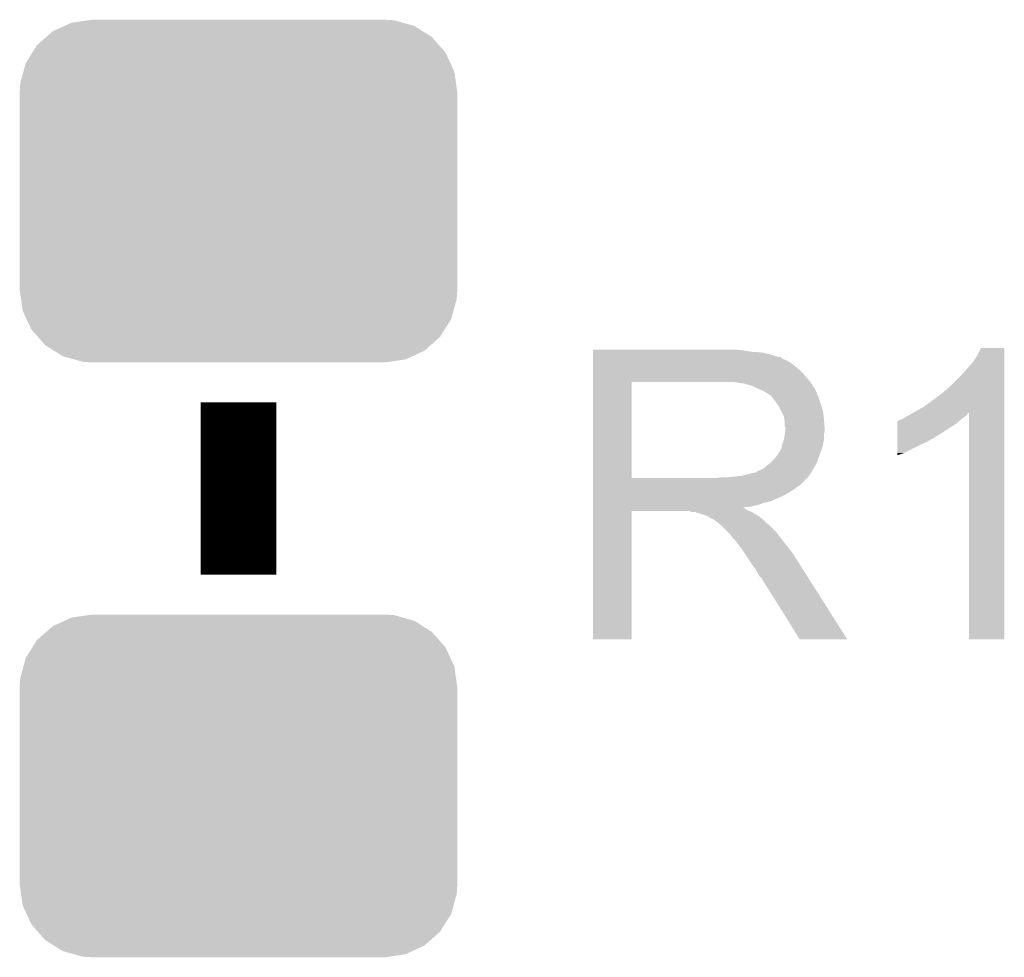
# Model space of a CAD drawing. Extents: x -1.3 to 24.2, y -3.9 to 53.4.
# Tile 12 of 31: x 4.4 to 7.7, y 12.6 to 15.8. Entities that reach past the tile are written whole.
import ezdxf

# ---------------------------------------------------------------- set-up
doc = ezdxf.new("R2010")
doc.units = 0
doc.layers.get('0').update_dxf_attribs({"linetype": 'CONTINUOUS'})
doc.layers.add('RS485_ISOLATOR_5_CLICK_V100_GTO', color=9, linetype='CONTINUOUS')
doc.layers.add('RS485_ISOLATOR_5_CLICK_V100_GTS', color=11, linetype='CONTINUOUS')

# ---------------------------------------------------------------- blocks, each defined once
blk = doc.blocks.new('CUSTOM_75')
for points in [[(-0.585142, 0.555872), (-0.562234, 0.566472), (0.591092, 0.555872), (0.552884, 0.566472)], [(-0.562234, 0.566472), (-0.506094, 0.57464), (0.552884, 0.566472), (0.52344, 0.57464)], [(-0.506094, 0.57464), (-0.49276, 0.57658), (0.52344, 0.57464), (0.49276, 0.57658)], [(-0.646814, 0.518606), (-0.625952, 0.536988), (0.650592, 0.518606), (0.621244, 0.536988)], [(-0.625952, 0.536988), (-0.585142, 0.555872), (0.621244, 0.536988), (0.591092, 0.555872)], [(-0.678626, 0.490572), (-0.646814, 0.518606), (0.675296, 0.490572), (0.650592, 0.518606)], [(-0.715892, 0.431072), (-0.69406, 0.465932), (0.71314, 0.431072), (0.697008, 0.465932)], [(-0.69406, 0.465932), (-0.678626, 0.490572), (0.697008, 0.465932), (0.675296, 0.490572)], [(-0.723898, 0.402214), (-0.715892, 0.431072), (0.726492, 0.402214), (0.71314, 0.431072)], [(-0.73466, 0.36342), (-0.723898, 0.402214), (0.732138, 0.36342), (0.726492, 0.402214)], [(-0.7366, 0.33274), (-0.73466, 0.36342), (0.7366, 0.33274), (0.732138, 0.36342)], [(-0.7366, -0.33274), (-0.7366, 0.33274), (0.7366, -0.33274), (0.7366, 0.33274)], [(-0.732136, -0.36342), (-0.7366, -0.33274), (0.73466, -0.36342), (0.7366, -0.33274)], [(-0.726492, -0.402214), (-0.732136, -0.36342), (0.723896, -0.402214), (0.73466, -0.36342)], [(-0.713138, -0.431072), (-0.726492, -0.402214), (0.715892, -0.431072), (0.723896, -0.402214)], [(-0.697008, -0.465932), (-0.713138, -0.431072), (0.694058, -0.465932), (0.715892, -0.431072)], [(-0.675294, -0.490572), (-0.697008, -0.465932), (0.678626, -0.490572), (0.694058, -0.465932)], [(-0.650592, -0.518606), (-0.675294, -0.490572), (0.646812, -0.518606), (0.678626, -0.490572)], [(-0.621242, -0.536988), (-0.650592, -0.518606), (0.625952, -0.536988), (0.646812, -0.518606)], [(-0.591092, -0.555872), (-0.621242, -0.536988), (0.58514, -0.555872), (0.625952, -0.536988)], [(-0.552882, -0.566472), (-0.591092, -0.555872), (0.562234, -0.566472), (0.58514, -0.555872)], [(-0.52344, -0.57464), (-0.552882, -0.566472), (0.506092, -0.57464), (0.562234, -0.566472)], [(-0.49276, -0.57658), (-0.52344, -0.57464), (0.49276, -0.57658), (0.506092, -0.57464)]]:
    blk.add_solid(points)

msp = doc.modelspace()

# ---------------------------------------------------------------- linework, layer by layer
at = {"layer": 'RS485_ISOLATOR_5_CLICK_V100_GTO', "const_width": 0.254}
msp.add_lwpolyline([(5.1562, 13.93444), (5.1562, 14.51356)], dxfattribs=at)
at = {"layer": 'RS485_ISOLATOR_5_CLICK_V100_GTO'}
for points in [[(6.35002, 14.68882), (6.350022, 14.69136), (6.85546, 14.68882), (6.82752, 14.69136)], [(6.35002, 14.68374), (6.35002, 14.68882), (6.885938, 14.68374), (6.85546, 14.68882)], [(7.64286, 14.671042), (7.655562, 14.696418), (7.734298, 14.671042), (7.7343, 14.696418)], [(7.655562, 14.696418), (7.655574, 14.69644), (7.7343, 14.696418), (7.655574, 14.69644)], [(6.35002, 14.6812), (6.35002, 14.68374), (6.9215, 14.6812), (6.885938, 14.68374)], [(6.35002, 14.67358), (6.35002, 14.6812), (6.951978, 14.67358), (6.9215, 14.6812)], [(6.35002, 14.6685), (6.35002, 14.67358), (6.967222, 14.6685), (6.951978, 14.67358)], [(6.35002, 14.66596), (6.35002, 14.6685), (6.979922, 14.66596), (6.967222, 14.6685)], [(6.35002, 14.665938), (6.35002, 14.66596), (6.98246, 14.665938), (6.979922, 14.66596)], [(6.35002, 14.663414), (6.35002, 14.665938), (6.982474, 14.663414), (6.98246, 14.665938)], [(6.35002, 14.65834), (6.35002, 14.663414), (6.99262, 14.65834), (6.982474, 14.663414)], [(6.35002, 14.653258), (6.35002, 14.65834), (7.005322, 14.653258), (6.99262, 14.65834)], [(6.35002, 14.6431), (6.35002, 14.653258), (7.02056, 14.6431), (7.005322, 14.653258)], [(7.62762, 14.64818), (7.64286, 14.671042), (7.734298, 14.64818), (7.734298, 14.671042)], [(6.35002, 14.6304), (6.35002, 14.6431), (7.0358, 14.6304), (7.02056, 14.6431)], [(6.35002, 14.61516), (6.35002, 14.6304), (7.053582, 14.61516), (7.0358, 14.6304)], [(7.59206, 14.60754), (7.62762, 14.64818), (7.734298, 14.60754), (7.734298, 14.64818)], [(6.350018, 14.594842), (6.35002, 14.61516), (7.07136, 14.594842), (7.053582, 14.61516)], [(6.350018, 14.58214), (6.350018, 14.594842), (7.081238, 14.58214), (7.07136, 14.594842)], [(7.548878, 14.564358), (7.59206, 14.60754), (7.734296, 14.564358), (7.734298, 14.60754)], [(6.350012, 14.259582), (6.350018, 14.58212), (6.47954, 14.259582), (6.479542, 14.58212)], [(6.350018, 14.58212), (6.350018, 14.58214), (6.479542, 14.58212), (6.78688, 14.58214)], [(6.858002, 14.57706), (6.824982, 14.58214), (7.085188, 14.57706), (7.081238, 14.58214)], [(6.876642, 14.571976), (6.858002, 14.57706), (7.08914, 14.571976), (7.085188, 14.57706)], [(6.88594, 14.56944), (6.876642, 14.571976), (7.089144, 14.56944), (7.08914, 14.571976)], [(6.885952, 14.569434), (6.88594, 14.56944), (7.089144, 14.569434), (7.089144, 14.56944)], [(6.90626, 14.55928), (6.885952, 14.569434), (7.09676, 14.55928), (7.089144, 14.569434)], [(6.92404, 14.55166), (6.90626, 14.55928), (7.099808, 14.55166), (7.09676, 14.55928)], [(6.93251, 14.54658), (6.92404, 14.55166), (7.10184, 14.54658), (7.099808, 14.55166)], [(7.52094, 14.5415), (7.548878, 14.564358), (7.734296, 14.5415), (7.734296, 14.564358)], [(6.93674, 14.544042), (6.93251, 14.54658), (7.102928, 14.544042), (7.10184, 14.54658)], [(6.944364, 14.53896), (6.93674, 14.544042), (7.105106, 14.53896), (7.102928, 14.544042)], [(6.946904, 14.538952), (6.944364, 14.53896), (7.10511, 14.538952), (7.105106, 14.53896)], [(6.95452, 14.5288), (6.946904, 14.538952), (7.10946, 14.5288), (7.10511, 14.538952)], [(6.96214, 14.51864), (6.95452, 14.5288), (7.112848, 14.51864), (7.10946, 14.5288)], [(6.971212, 14.50594), (6.96214, 14.51864), (7.11708, 14.50594), (7.112848, 14.51864)], [(7.462522, 14.49832), (7.49046, 14.51864), (7.734294, 14.49832), (7.734296, 14.51864)], [(7.49046, 14.51864), (7.52094, 14.5415), (7.734296, 14.51864), (7.734296, 14.5415)], [(6.97484, 14.500858), (6.971212, 14.50594), (7.118606, 14.500858), (7.11708, 14.50594)], [(6.985, 14.480538), (6.97484, 14.500858), (7.1247, 14.480538), (7.118606, 14.500858)], [(7.43458, 14.48308), (7.462522, 14.49832), (7.734294, 14.48308), (7.734294, 14.49832)], [(6.99262, 14.465296), (6.985, 14.480538), (7.126226, 14.465296), (7.1247, 14.480538)], [(6.994072, 14.45514), (6.99262, 14.465296), (7.12724, 14.45514), (7.126226, 14.465296)], [(6.99516, 14.447518), (6.994072, 14.45514), (7.127876, 14.447518), (7.12724, 14.45514)], [(7.376166, 14.450066), (7.3787, 14.4526), (7.581398, 14.450066), (7.58444, 14.4526)], [(7.3787, 14.4526), (7.378704, 14.452602), (7.58444, 14.4526), (7.584442, 14.452602)], [(7.378704, 14.452602), (7.383782, 14.45514), (7.584442, 14.452602), (7.587614, 14.45514)], [(7.383782, 14.45514), (7.391404, 14.457682), (7.587614, 14.45514), (7.590792, 14.457682)], [(7.391404, 14.457682), (7.399022, 14.46276), (7.590792, 14.457682), (7.59714, 14.46276)], [(7.399022, 14.46276), (7.409178, 14.46784), (7.59714, 14.46276), (7.603912, 14.46784)], [(7.409178, 14.46784), (7.413408, 14.470378), (7.603912, 14.46784), (7.607298, 14.470378)], [(7.413408, 14.470378), (7.426098, 14.477992), (7.607298, 14.470378), (7.612376, 14.477992)], [(7.426098, 14.477992), (7.426112, 14.478), (7.612376, 14.477992), (7.614898, 14.478)], [(7.426112, 14.478), (7.43458, 14.48308), (7.734294, 14.478), (7.734294, 14.48308)], [(7.61492, 13.716022), (7.614898, 14.478), (7.734278, 13.716022), (7.734294, 14.478)], [(6.995162, 14.434818), (6.99516, 14.447518), (7.128934, 14.434818), (7.127876, 14.447518)], [(6.9977, 14.427196), (6.995162, 14.434818), (7.12957, 14.427196), (7.128934, 14.434818)], [(6.996246, 14.414496), (6.9977, 14.42466), (7.129778, 14.414496), (7.129778, 14.42466)], [(6.9977, 14.424662), (6.9977, 14.427196), (7.12978, 14.424662), (7.12957, 14.427196)], [(6.9977, 14.42466), (6.9977, 14.424662), (7.129778, 14.42466), (7.12978, 14.424662)], [(7.373634, 14.41196), (7.373636, 14.4272), (7.526022, 14.41196), (7.54888, 14.4272)], [(7.373636, 14.4272), (7.37364, 14.4399), (7.54888, 14.4272), (7.569198, 14.4399)], [(7.37364, 14.4399), (7.373642, 14.45006), (7.569198, 14.4399), (7.58139, 14.45006)], [(7.373642, 14.45006), (7.376166, 14.450066), (7.58139, 14.45006), (7.581398, 14.450066)], [(6.98754, 14.376398), (6.992618, 14.389098), (7.124698, 14.376398), (7.12724, 14.389098)], [(6.992618, 14.389098), (6.99552, 14.409416), (7.12724, 14.389098), (7.12724, 14.409416)], [(6.99552, 14.409416), (6.996246, 14.414496), (7.12724, 14.409416), (7.129778, 14.414496)], [(7.373628, 14.38148), (7.37363, 14.3891), (7.475218, 14.38148), (7.487922, 14.3891)], [(7.37363, 14.39672), (7.373634, 14.41196), (7.500616, 14.39672), (7.526022, 14.41196)], [(7.37363, 14.396698), (7.37363, 14.39672), (7.49808, 14.396698), (7.500616, 14.39672)], [(7.37363, 14.394174), (7.37363, 14.396698), (7.498066, 14.394174), (7.49808, 14.396698)], [(7.37363, 14.3891), (7.37363, 14.394174), (7.487922, 14.3891), (7.498066, 14.394174)], [(6.979918, 14.350998), (6.984998, 14.363698), (7.117538, 14.350998), (7.122156, 14.363698)], [(6.984998, 14.3637), (6.98754, 14.376398), (7.122158, 14.3637), (7.124698, 14.376398)], [(6.984998, 14.363698), (6.984998, 14.3637), (7.122156, 14.363698), (7.122158, 14.3637)], [(7.37362, 14.34338), (7.373626, 14.37386), (7.396478, 14.34338), (7.45744, 14.37386)], [(7.373626, 14.37386), (7.373628, 14.38148), (7.45744, 14.37386), (7.475218, 14.38148)], [(6.946898, 14.310358), (6.9596, 14.32306), (7.102762, 14.310358), (7.10738, 14.32306)], [(6.9596, 14.32306), (6.969758, 14.335758), (7.10738, 14.32306), (7.111998, 14.335758)], [(6.969758, 14.335758), (6.972298, 14.3383), (7.111998, 14.335758), (7.112922, 14.3383)], [(6.972298, 14.3383), (6.97484, 14.343378), (7.112922, 14.3383), (7.114768, 14.343378)], [(6.97484, 14.343378), (6.979918, 14.350998), (7.114768, 14.343378), (7.117538, 14.350998)], [(7.37362, 14.33579), (7.37362, 14.34338), (7.37362, 14.33579), (7.396478, 14.34338)], [(6.911338, 14.28496), (6.921498, 14.290038), (7.088506, 14.28496), (7.091468, 14.290038)], [(6.921498, 14.290038), (6.943722, 14.307818), (7.091468, 14.290038), (7.10184, 14.307818)], [(6.943722, 14.307818), (6.946898, 14.310358), (7.10184, 14.307818), (7.102762, 14.310358)], [(6.350012, 14.25956), (6.350012, 14.259582), (6.769098, 14.25956), (6.47954, 14.259582)], [(6.350012, 14.249394), (6.350012, 14.25956), (7.0612, 14.249394), (7.07136, 14.25956)], [(6.769098, 14.25956), (6.786864, 14.262098), (7.07136, 14.25956), (7.073898, 14.262098)], [(6.786864, 14.262098), (6.78688, 14.2621), (7.073898, 14.262098), (7.073898, 14.2621)], [(6.807198, 14.2621), (6.852918, 14.26718), (7.073898, 14.2621), (7.077286, 14.26718)], [(6.852918, 14.26718), (6.893558, 14.27734), (7.077286, 14.26718), (7.084062, 14.27734)], [(6.896096, 14.27734), (6.903716, 14.282418), (7.084062, 14.27734), (7.087024, 14.282418)], [(6.903716, 14.282418), (6.911338, 14.28496), (7.087024, 14.282418), (7.088506, 14.28496)], [(6.35001, 14.24686), (6.350012, 14.249394), (7.061178, 14.24686), (7.0612, 14.249394)], [(6.35001, 14.246854), (6.35001, 14.24686), (7.058654, 14.246854), (7.061178, 14.24686)], [(6.35001, 14.2367), (6.35001, 14.246854), (7.0485, 14.2367), (7.058654, 14.246854)], [(6.35001, 14.22654), (6.35001, 14.2367), (7.03326, 14.22654), (7.0485, 14.2367)], [(6.35001, 14.218918), (6.35001, 14.22654), (7.023098, 14.218918), (7.03326, 14.22654)], [(6.35001, 14.20368), (6.35001, 14.218918), (6.9977, 14.20368), (7.023098, 14.218918)], [(6.35001, 14.19606), (6.35001, 14.20368), (6.98246, 14.19606), (6.9977, 14.20368)], [(6.35001, 14.18082), (6.35001, 14.19606), (6.946898, 14.18082), (6.98246, 14.19606)], [(6.350008, 14.157958), (6.35001, 14.160466), (6.858004, 14.157958), (6.855492, 14.160466)], [(6.350008, 14.155418), (6.350008, 14.157958), (6.863082, 14.155418), (6.858004, 14.157958)], [(6.350008, 14.15034), (6.350008, 14.155418), (6.8707, 14.15034), (6.863082, 14.155418)], [(6.35001, 14.175738), (6.35001, 14.18082), (6.924038, 14.175738), (6.946898, 14.18082)], [(6.35001, 14.16812), (6.35001, 14.175738), (6.903718, 14.16812), (6.924038, 14.175738)], [(6.35001, 14.16304), (6.35001, 14.16812), (6.880858, 14.16304), (6.903718, 14.16812)], [(6.35001, 14.160466), (6.35001, 14.16304), (6.855492, 14.160466), (6.880858, 14.16304)], [(6.35, 13.716022), (6.350008, 14.147778), (6.479518, 13.716022), (6.47954, 14.147778)], [(6.350008, 14.1478), (6.350008, 14.15034), (6.877052, 14.1478), (6.8707, 14.15034)], [(6.350008, 14.147778), (6.350008, 14.1478), (6.47954, 14.147778), (6.672578, 14.1478)], [(6.682738, 14.14526), (6.672578, 14.1478), (6.883402, 14.14526), (6.877052, 14.1478)], [(6.697974, 14.142726), (6.695434, 14.14526), (6.887626, 14.142726), (6.883402, 14.14526)], [(6.700516, 14.14272), (6.697974, 14.142726), (6.887636, 14.14272), (6.887626, 14.142726)], [(6.730998, 14.13256), (6.700516, 14.14272), (6.904568, 14.13256), (6.887636, 14.14272)], [(6.736078, 14.13002), (6.730998, 14.13256), (6.9088, 14.13002), (6.904568, 14.13256)], [(6.741158, 14.12748), (6.736078, 14.13002), (6.911976, 14.12748), (6.9088, 14.13002)], [(6.748778, 14.122402), (6.741158, 14.12748), (6.918324, 14.122402), (6.911976, 14.12748)], [(6.753856, 14.119862), (6.748778, 14.122402), (6.921498, 14.119862), (6.918324, 14.122402)], [(6.756394, 14.11986), (6.753856, 14.119862), (6.9215, 14.11986), (6.921498, 14.119862)], [(6.75894, 14.117322), (6.756394, 14.11986), (6.924038, 14.117322), (6.9215, 14.11986)], [(6.7691, 14.1097), (6.75894, 14.117322), (6.93166, 14.1097), (6.924038, 14.117322)], [(6.772276, 14.10716), (6.7691, 14.1097), (6.9342, 14.10716), (6.93166, 14.1097)], [(6.778628, 14.102078), (6.772276, 14.10716), (6.941822, 14.102078), (6.9342, 14.10716)], [(6.781798, 14.099542), (6.778628, 14.102078), (6.944358, 14.099542), (6.941822, 14.102078)], [(6.804662, 14.076678), (6.781798, 14.099542), (6.96722, 14.076678), (6.944358, 14.099542)], [(6.812278, 14.06906), (6.804662, 14.076678), (6.972936, 14.06906), (6.96722, 14.076678)], [(6.819898, 14.0589), (6.812278, 14.06906), (6.980556, 14.0589), (6.972936, 14.06906)], [(6.82117, 14.05636), (6.819898, 14.0589), (6.98246, 14.05636), (6.980556, 14.0589)], [(6.822434, 14.053834), (6.82117, 14.05636), (6.984426, 14.053834), (6.98246, 14.05636)], [(6.82497, 14.05382), (6.822434, 14.053834), (6.984436, 14.05382), (6.984426, 14.053834)], [(6.840216, 14.0335), (6.82497, 14.05382), (7.00024, 14.0335), (6.984436, 14.05382)], [(6.85546, 14.01318), (6.840216, 14.0335), (7.016496, 14.01318), (7.00024, 14.0335)], [(6.858848, 14.008098), (6.85546, 14.01318), (7.02056, 14.008098), (7.016496, 14.01318)], [(6.877474, 13.98016), (6.858848, 14.008098), (7.03834, 13.98016), (7.02056, 14.008098)], [(6.88594, 13.96746), (6.877474, 13.98016), (7.046398, 13.96746), (7.03834, 13.98016)], [(6.89864, 13.949682), (6.88594, 13.96746), (7.057678, 13.949682), (7.046398, 13.96746)], [(6.9088, 13.931898), (6.89864, 13.949682), (7.068962, 13.931898), (7.057678, 13.949682)], [(6.911338, 13.926826), (6.9088, 13.931898), (7.07218, 13.926826), (7.068962, 13.931898)], [(6.916414, 13.924282), (6.911338, 13.926826), (7.073794, 13.924282), (7.07218, 13.926826)], [(6.918962, 13.9192), (6.916414, 13.924282), (7.077018, 13.9192), (7.073794, 13.924282)], [(7.045958, 13.71601), (6.918962, 13.9192), (7.205934, 13.71601), (7.077018, 13.9192)], [(6.479518, 13.716), (6.35, 13.716022), (6.479518, 13.716), (6.479518, 13.716022)], [(7.20594, 13.716), (7.205934, 13.71601), (7.20594, 13.716), (7.045958, 13.71601)], [(7.734278, 13.716), (7.61492, 13.716022), (7.734278, 13.716), (7.734278, 13.716022)]]:
    msp.add_solid(points, dxfattribs=at)

# ---------------------------------------------------------------- block references
at = {"layer": 'RS485_ISOLATOR_5_CLICK_V100_GTS'}
for p in [(5.1562, 15.22476), (5.1562, 13.22324)]:
    msp.add_blockref('CUSTOM_75', p, dxfattribs=at)

doc.saveas('drawing.dxf')
